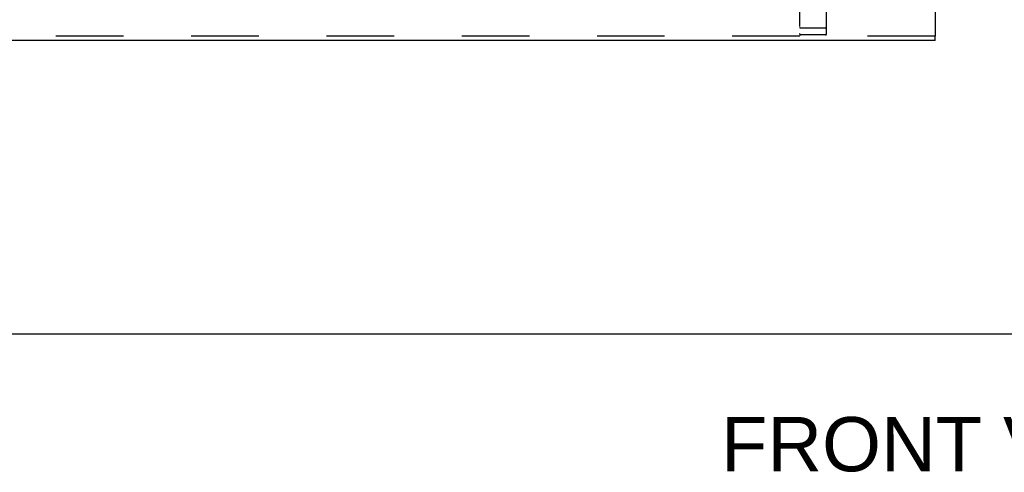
# Model space of a CAD drawing. Header units: inches. Extents: x 0 to 283, y 0 to 183.
# Tile 5 of 114: x 71 to 94, y 43 to 53. Entities that reach past the tile are written whole.
import ezdxf

# ---------------------------------------------------------------- set-up
doc = ezdxf.new("R2010")
doc.units = ezdxf.units.IN
doc.header["$LTSCALE"] = 15.583333
doc.header["$MEASUREMENT"] = 0
doc.linetypes.add('HIDDEN', pattern=[0.2, 0.1, -0.1])
doc.layers.get('0').update_dxf_attribs({"linetype": 'CONTINUOUS'})
doc.layers.add('DIMENSIONS', color=7, linetype='CONTINUOUS')
doc.layers.add('LEFTHAND_DOOR_ASSEMBLY', color=7, linetype='CONTINUOUS')
doc.styles.get("Standard").update_dxf_attribs({"font": 'arial.ttf'})

msp = doc.modelspace()

# ---------------------------------------------------------------- linework, layer by layer
at = {"color": 7, "linetype": 'Continuous'}
msp.add_line((53.569, 46.037), (132.194, 46.037), dxfattribs=at)
at = {"layer": 'LEFTHAND_DOOR_ASSEMBLY', "color": 8, "linetype": 'HIDDEN'}
for p, q in [((92.465, 133.183), (92.465, 52.891)), ((89.444, 54.674), (89.444, 52.949)), ((90.069, 52.949), (90.069, 54.674)), ((92.569, 52.891), (55.631, 52.891)), ((89.462, 53.078), (89.461, 53.078)), ((89.461, 53.078), (89.461, 53.078)), ((89.463, 53.078), (89.462, 53.078)), ((89.464, 53.078), (89.463, 53.078)), ((89.465, 53.078), (89.464, 53.078)), ((89.464, 53.078), (89.464, 53.078)), ((89.466, 53.078), (89.465, 53.078)), ((89.467, 53.078), (89.466, 53.078)), ((89.468, 53.078), (89.467, 53.078)), ((89.469, 53.077), (89.468, 53.078)), ((89.468, 53.078), (89.468, 53.078)), ((89.47, 53.077), (89.469, 53.077)), ((89.471, 53.077), (89.47, 53.077)), ((89.472, 53.077), (89.471, 53.077)), ((89.473, 53.077), (89.472, 53.077)), ((89.474, 53.077), (89.473, 53.077)), ((90.039, 53.077), (89.474, 53.077)), ((90.039, 52.919), (89.474, 52.919)), ((90.039, 53.077), (90.04, 53.077)), ((90.04, 53.077), (90.041, 53.077)), ((90.041, 53.077), (90.042, 53.077)), ((90.041, 53.077), (90.041, 53.077)), ((90.042, 53.077), (90.043, 53.078)), ((90.043, 53.078), (90.044, 53.078)), ((90.044, 53.078), (90.045, 53.078)), ((90.045, 53.078), (90.046, 53.078)), ((90.046, 53.078), (90.047, 53.078)), ((90.046, 53.078), (90.046, 53.078)), ((90.047, 53.078), (90.048, 53.078)), ((90.048, 53.078), (90.049, 53.078)), ((90.049, 53.078), (90.05, 53.078)), ((90.05, 53.078), (90.051, 53.078)), ((90.05, 53.078), (90.05, 53.078)), ((90.051, 53.078), (90.052, 53.078)), ((90.052, 53.078), (90.053, 53.078))]:
    msp.add_line(p, q, dxfattribs=at)
at = {"layer": 'LEFTHAND_DOOR_ASSEMBLY', "color": 3, "linetype": 'Continuous'}
for p, q in [((92.569, 133.183), (92.569, 52.891)), ((92.569, 52.787), (55.631, 52.787))]:
    msp.add_line(p, q, dxfattribs=at)
at = {"layer": 'LEFTHAND_DOOR_ASSEMBLY', "color": 7, "linetype": 'Continuous'}
msp.add_line((92.569, 52.787), (92.569, 52.891), dxfattribs=at)
at = {"layer": 'LEFTHAND_DOOR_ASSEMBLY', "color": 8, "linetype": 'HIDDEN'}
for points in [[(89.461, 53.078), (89.46, 53.078), (89.459, 53.078), (89.459, 53.078), (89.459, 53.078), (89.458, 53.078), (89.458, 53.079), (89.458, 53.079), (89.457, 53.079), (89.457, 53.079), (89.457, 53.079), (89.456, 53.079), (89.456, 53.079), (89.455, 53.079), (89.455, 53.079), (89.455, 53.079), (89.454, 53.079), (89.454, 53.079), (89.454, 53.079), (89.454, 53.079), (89.453, 53.079), (89.453, 53.079), (89.453, 53.08), (89.452, 53.08), (89.452, 53.08), (89.452, 53.08), (89.451, 53.08), (89.451, 53.08), (89.451, 53.08), (89.451, 53.08), (89.45, 53.08), (89.45, 53.08), (89.45, 53.08), (89.45, 53.08), (89.449, 53.08), (89.449, 53.081), (89.449, 53.081), (89.449, 53.081), (89.448, 53.081), (89.448, 53.081), (89.448, 53.081), (89.448, 53.081), (89.447, 53.081), (89.447, 53.081), (89.447, 53.081), (89.447, 53.081), (89.447, 53.082), (89.446, 53.082), (89.446, 53.082), (89.446, 53.082), (89.446, 53.082), (89.446, 53.082), (89.446, 53.082), (89.445, 53.082), (89.445, 53.082), (89.445, 53.082), (89.445, 53.083), (89.445, 53.083), (89.445, 53.083), (89.445, 53.083), (89.445, 53.083), (89.444, 53.083), (89.444, 53.083), (89.444, 53.083), (89.444, 53.083), (89.444, 53.083), (89.444, 53.084), (89.444, 53.084), (89.444, 53.084), (89.444, 53.084), (89.444, 53.084), (89.444, 53.084), (89.444, 53.084), (89.444, 53.084), (89.444, 53.084), (89.444, 53.084), (89.444, 53.085), (89.444, 53.085), (89.444, 53.085), (89.444, 53.085)], [(90.053, 53.078), (90.053, 53.078), (90.053, 53.078), (90.054, 53.078), (90.054, 53.079), (90.054, 53.079), (90.055, 53.079), (90.055, 53.079), (90.056, 53.079), (90.056, 53.079), (90.056, 53.079), (90.057, 53.079), (90.057, 53.079), (90.057, 53.079), (90.058, 53.079), (90.058, 53.079), (90.058, 53.079), (90.059, 53.079), (90.059, 53.079), (90.059, 53.079), (90.059, 53.08), (90.06, 53.08), (90.06, 53.08), (90.06, 53.08), (90.061, 53.08), (90.061, 53.08), (90.061, 53.08), (90.061, 53.08), (90.062, 53.08), (90.062, 53.08), (90.062, 53.08), (90.062, 53.08), (90.063, 53.08), (90.063, 53.081), (90.063, 53.081), (90.063, 53.081), (90.064, 53.081), (90.064, 53.081), (90.064, 53.081), (90.064, 53.081), (90.065, 53.081), (90.065, 53.081), (90.065, 53.081), (90.065, 53.081), (90.065, 53.082), (90.066, 53.082), (90.066, 53.082), (90.066, 53.082), (90.066, 53.082), (90.066, 53.082), (90.066, 53.082), (90.067, 53.082), (90.067, 53.082), (90.067, 53.082), (90.067, 53.083), (90.067, 53.083), (90.067, 53.083), (90.067, 53.083), (90.067, 53.083), (90.068, 53.083), (90.068, 53.083), (90.068, 53.083), (90.068, 53.083), (90.068, 53.083), (90.068, 53.084), (90.068, 53.084), (90.068, 53.084), (90.068, 53.084), (90.068, 53.084), (90.068, 53.084), (90.068, 53.084), (90.068, 53.084), (90.068, 53.084), (90.068, 53.084), (90.068, 53.085), (90.069, 53.085), (90.069, 53.085), (90.069, 53.085)]]:
    msp.add_lwpolyline(points, dxfattribs=at)
for centre, start, end in [((89.474, 52.949), 180, 270), ((90.039, 52.949), 270, 360)]:
    msp.add_arc(centre, 0.03, start, end, dxfattribs=at)

# ---------------------------------------------------------------- texts
at = {"layer": 'DIMENSIONS', "color": 2, "linetype": 'Continuous', "insert": (93.116, 44.126), "char_height": 1.25, "width": 10.93866, "attachment_point": 2, "line_spacing_factor": 0.9}
msp.add_mtext('FRONT VIEW', dxfattribs=at)

doc.saveas('drawing.dxf')
